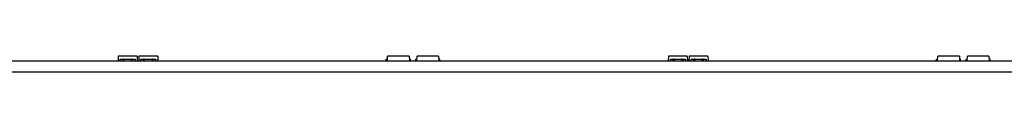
# Model space of a CAD drawing. Header units: millimetres. Extents: x 28 to 1171, y 11 to 403.
# Tile 7 of 19: x 313.88 to 457.03, y 377.04 to 379.29. Entities that reach past the tile are written whole.
import ezdxf

# ---------------------------------------------------------------- set-up
doc = ezdxf.new("R2010")
doc.units = ezdxf.units.MM
doc.layers.add('Default', color=7, linetype='Continuous')
doc.layers.add('LINLED_1120X24MM', color=7, linetype='Continuous')

# ---------------------------------------------------------------- blocks, each defined once
blk = doc.blocks.new('SE')
at = {"layer": 'LINLED_1120X24MM', "color": 7, "linetype": 'Continuous'}
for p, q in [((38.08, 378.64), (1144.08, 378.64)), ((328.21, 379.29), (328.18, 378.64)), ((330.94, 379.29), (328.21, 379.29)), ((328.49, 378.64), (328.49, 378.89)), ((328.49, 378.89), (328.9, 378.89)), ((329.04, 378.89), (328.9, 378.89)), ((328.9, 378.64), (328.9, 378.89)), ((329.04, 378.89), (329.04, 378.64)), ((329.04, 378.89), (330.12, 378.89)), ((330.25, 378.89), (330.12, 378.89)), ((330.12, 378.64), (330.12, 378.89)), ((330.25, 378.89), (330.25, 378.64)), ((330.25, 378.89), (330.67, 378.89)), ((330.67, 378.89), (330.67, 378.64)), ((330.94, 379.29), (330.98, 378.64)), ((331.21, 379.29), (331.18, 378.64)), ((333.94, 379.29), (331.21, 379.29)), ((331.49, 378.64), (331.49, 378.89)), ((331.49, 378.89), (331.9, 378.89)), ((332.04, 378.89), (331.9, 378.89)), ((331.9, 378.64), (331.9, 378.89)), ((332.04, 378.89), (332.04, 378.64)), ((332.04, 378.89), (333.12, 378.89)), ((333.25, 378.89), (333.12, 378.89)), ((333.12, 378.64), (333.12, 378.89)), ((333.25, 378.89), (333.25, 378.64)), ((333.25, 378.89), (333.67, 378.89)), ((333.67, 378.89), (333.67, 378.64)), ((333.94, 379.29), (333.98, 378.64)), ((367.18, 378.89), (367.34, 378.89)), ((367.18, 378.64), (367.18, 378.89)), ((367.33, 378.64), (367.36, 379.29)), ((370.49, 379.29), (367.36, 379.29)), ((370.49, 379.29), (370.53, 378.64)), ((370.68, 378.89), (370.51, 378.89)), ((370.68, 378.64), (370.68, 378.89)), ((371.48, 378.89), (371.64, 378.89)), ((371.48, 378.64), (371.48, 378.89)), ((371.63, 378.64), (371.66, 379.29)), ((374.79, 379.29), (371.66, 379.29)), ((374.79, 379.29), (374.83, 378.64)), ((374.98, 378.89), (374.81, 378.89)), ((374.98, 378.64), (374.98, 378.89)), ((408.21, 379.29), (408.18, 378.64)), ((410.94, 379.29), (408.21, 379.29)), ((408.49, 378.64), (408.49, 378.89)), ((408.49, 378.89), (408.9, 378.89)), ((409.04, 378.89), (408.9, 378.89)), ((408.9, 378.64), (408.9, 378.89)), ((409.04, 378.89), (409.04, 378.64)), ((409.04, 378.89), (410.12, 378.89)), ((410.25, 378.89), (410.12, 378.89)), ((410.12, 378.64), (410.12, 378.89)), ((410.25, 378.89), (410.25, 378.64)), ((410.25, 378.89), (410.67, 378.89)), ((410.67, 378.89), (410.67, 378.64)), ((410.94, 379.29), (410.98, 378.64)), ((411.21, 379.29), (411.18, 378.64)), ((413.94, 379.29), (411.21, 379.29)), ((411.49, 378.64), (411.49, 378.89)), ((411.49, 378.89), (411.9, 378.89)), ((412.04, 378.89), (411.9, 378.89)), ((411.9, 378.64), (411.9, 378.89)), ((412.04, 378.89), (412.04, 378.64)), ((412.04, 378.89), (413.12, 378.89)), ((413.25, 378.89), (413.12, 378.89)), ((413.12, 378.64), (413.12, 378.89)), ((413.25, 378.89), (413.25, 378.64)), ((413.25, 378.89), (413.67, 378.89)), ((413.67, 378.89), (413.67, 378.64)), ((413.94, 379.29), (413.98, 378.64)), ((447.18, 378.89), (447.34, 378.89)), ((447.18, 378.64), (447.18, 378.89)), ((447.33, 378.64), (447.36, 379.29)), ((450.49, 379.29), (447.36, 379.29)), ((450.49, 379.29), (450.53, 378.64)), ((450.68, 378.89), (450.51, 378.89)), ((450.68, 378.64), (450.68, 378.89)), ((451.48, 378.89), (451.64, 378.89)), ((451.48, 378.64), (451.48, 378.89)), ((451.63, 378.64), (451.66, 379.29)), ((454.79, 379.29), (451.66, 379.29)), ((454.79, 379.29), (454.83, 378.64)), ((454.98, 378.89), (454.81, 378.89)), ((454.98, 378.64), (454.98, 378.89)), ((38.08, 377.04), (1144.08, 377.04))]:
    blk.add_line(p, q, dxfattribs=at)

msp = doc.modelspace()

# ---------------------------------------------------------------- block references
at = {"layer": 'Default'}
msp.add_blockref('SE', (0, 0), dxfattribs=at)

doc.saveas('drawing.dxf')
